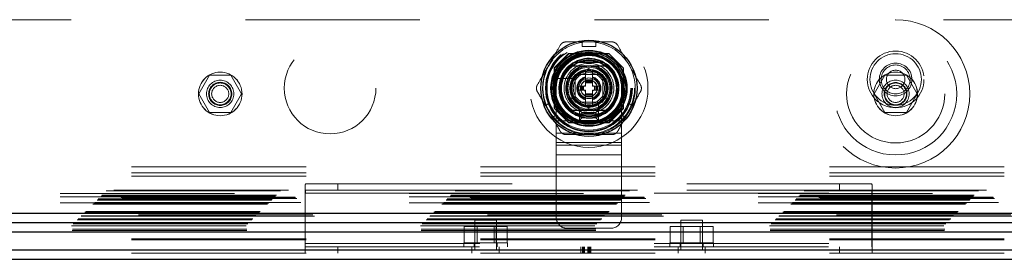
# Model space of a CAD drawing. Header units: inches. Extents: x 0.2 to 10.8, y 0.2 to 8.2.
# Tile 73 of 164: x 3.07 to 3.634, y 3.082 to 3.219. Entities that reach past the tile are written whole.
import ezdxf

# ---------------------------------------------------------------- set-up
doc = ezdxf.new("R2010")
doc.units = ezdxf.units.IN
doc.header["$MEASUREMENT"] = 0
doc.linetypes.add('HIDDEN', pattern=[0.07500000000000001, 0.05, -0.025])

msp = doc.modelspace()

# ---------------------------------------------------------------- linework, layer by layer
at = {"color": 7, "linetype": 'HIDDEN', "lineweight": 18}
for p, q in [((4.299082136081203, 3.218957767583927), (2.844332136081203, 3.218957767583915)), ((3.391985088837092, 3.206267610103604), (3.399859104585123, 3.206267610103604)), ((3.391985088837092, 3.206267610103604), (3.391985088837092, 3.203709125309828)), ((3.399859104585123, 3.206267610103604), (3.399859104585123, 3.203709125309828)), ((3.391985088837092, 3.203709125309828), (3.399859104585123, 3.203709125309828)), ((3.384282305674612, 3.199557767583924), (3.376057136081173, 3.191332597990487)), ((3.384372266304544, 3.199467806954), (3.376147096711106, 3.191242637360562)), ((3.40738196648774, 3.199557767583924), (3.384282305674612, 3.199557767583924)), ((3.407471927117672, 3.199467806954), (3.384372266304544, 3.199467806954)), ((3.404942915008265, 3.199377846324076), (3.386901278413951, 3.199377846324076)), ((3.415607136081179, 3.191332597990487), (3.40738196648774, 3.199557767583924)), ((3.376057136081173, 3.191332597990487), (3.376057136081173, 3.16823293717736)), ((3.376147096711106, 3.191242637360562), (3.376147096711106, 3.168142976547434)), ((3.376237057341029, 3.188713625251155), (3.376237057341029, 3.17067198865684)), ((3.386079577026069, 3.18537538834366), (3.395922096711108, 3.191057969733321)), ((3.3939535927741, 3.189921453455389), (3.393860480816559, 3.189867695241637)), ((3.3939535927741, 3.184515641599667), (3.3939535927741, 3.189921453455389)), ((3.395922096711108, 3.191057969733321), (3.405764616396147, 3.18537538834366)), ((3.397890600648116, 3.184515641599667), (3.397890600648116, 3.189921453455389)), ((3.41569709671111, 3.191242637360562), (3.415607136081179, 3.191332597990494)), ((3.415607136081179, 3.16823293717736), (3.415607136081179, 3.191332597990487)), ((3.415607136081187, 3.17067198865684), (3.415607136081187, 3.188713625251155)), ((3.41569709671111, 3.168142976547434), (3.41569709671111, 3.191242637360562)), ((3.17843335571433, 3.187132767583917), (3.172284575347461, 3.176482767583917)), ((3.19073091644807, 3.187132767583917), (3.17843335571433, 3.187132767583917)), ((3.19687969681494, 3.176482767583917), (3.19073091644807, 3.187132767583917)), ((3.387767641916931, 3.185204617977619), (3.37960338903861, 3.185204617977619)), ((3.386079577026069, 3.174010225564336), (3.386079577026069, 3.18537538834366)), ((3.403798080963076, 3.187568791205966), (3.388048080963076, 3.187568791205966)), ((3.388048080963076, 3.187568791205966), (3.388048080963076, 3.171818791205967)), ((3.388048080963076, 3.185432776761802), (3.388048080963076, 3.173952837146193)), ((3.401662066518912, 3.187566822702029), (3.390182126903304, 3.187566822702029)), ((3.397890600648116, 3.184515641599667), (3.3939535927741, 3.184515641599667)), ((3.3939535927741, 3.184121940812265), (3.3939535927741, 3.184515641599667)), ((3.397890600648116, 3.184121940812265), (3.3939535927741, 3.184121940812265)), ((3.3939535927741, 3.183948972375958), (3.3939535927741, 3.184121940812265)), ((3.3939535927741, 3.183310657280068), (3.3939535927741, 3.183948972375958)), ((3.397890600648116, 3.183948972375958), (3.3939535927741, 3.183948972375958)), ((3.3939535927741, 3.182893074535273), (3.3939535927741, 3.183310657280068)), ((3.397890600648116, 3.183310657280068), (3.3939535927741, 3.183310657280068)), ((3.3939535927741, 3.180873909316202), (3.3939535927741, 3.182893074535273)), ((3.397890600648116, 3.182893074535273), (3.3939535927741, 3.182893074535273)), ((3.397890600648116, 3.184121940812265), (3.397890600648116, 3.184515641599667)), ((3.397890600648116, 3.183948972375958), (3.397890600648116, 3.184121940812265)), ((3.397890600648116, 3.183310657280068), (3.397890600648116, 3.183948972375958)), ((3.397890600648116, 3.182893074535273), (3.397890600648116, 3.183310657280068)), ((3.397890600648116, 3.180873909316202), (3.397890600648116, 3.182893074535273)), ((3.403796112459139, 3.173952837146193), (3.403796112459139, 3.185432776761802)), ((3.403798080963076, 3.171818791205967), (3.403798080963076, 3.187568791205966)), ((3.405764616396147, 3.18537538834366), (3.405764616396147, 3.174010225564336)), ((3.565541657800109, 3.187132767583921), (3.559392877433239, 3.17648276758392)), ((3.577839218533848, 3.187132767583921), (3.565541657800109, 3.187132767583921)), ((3.583987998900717, 3.17648276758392), (3.577839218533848, 3.187132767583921)), ((3.377173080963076, 3.179693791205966), (3.377173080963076, 3.160943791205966)), ((3.391099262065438, 3.180873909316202), (3.390016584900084, 3.180873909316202)), ((3.390016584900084, 3.180873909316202), (3.390016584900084, 3.178511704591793)), ((3.391099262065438, 3.178511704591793), (3.390016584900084, 3.178511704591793)), ((3.391099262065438, 3.180873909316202), (3.391099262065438, 3.178511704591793)), ((3.391492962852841, 3.180873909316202), (3.391099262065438, 3.180873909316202)), ((3.391492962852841, 3.178511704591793), (3.391099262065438, 3.178511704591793)), ((3.391492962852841, 3.180873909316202), (3.391492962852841, 3.178511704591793)), ((3.391665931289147, 3.180873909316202), (3.391492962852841, 3.180873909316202)), ((3.391665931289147, 3.178511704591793), (3.391492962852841, 3.178511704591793)), ((3.392304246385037, 3.180873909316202), (3.391665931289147, 3.180873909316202)), ((3.391665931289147, 3.180873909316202), (3.391665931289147, 3.178511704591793)), ((3.392304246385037, 3.178511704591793), (3.391665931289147, 3.178511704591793)), ((3.392721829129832, 3.180873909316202), (3.392304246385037, 3.180873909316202)), ((3.392304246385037, 3.180873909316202), (3.392304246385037, 3.178511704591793)), ((3.392721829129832, 3.178511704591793), (3.392304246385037, 3.178511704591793)), ((3.392721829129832, 3.180873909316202), (3.392721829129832, 3.178511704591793)), ((3.3939535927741, 3.180873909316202), (3.392721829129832, 3.180873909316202)), ((3.3939535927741, 3.178511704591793), (3.392721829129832, 3.178511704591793)), ((3.3939535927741, 3.176492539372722), (3.3939535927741, 3.178511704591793)), ((3.399122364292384, 3.180873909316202), (3.397890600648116, 3.180873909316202)), ((3.397890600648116, 3.176492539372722), (3.397890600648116, 3.178511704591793)), ((3.399122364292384, 3.178511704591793), (3.397890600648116, 3.178511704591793)), ((3.399122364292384, 3.180873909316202), (3.399122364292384, 3.178511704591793)), ((3.399539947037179, 3.180873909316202), (3.399122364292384, 3.180873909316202)), ((3.399539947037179, 3.178511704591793), (3.399122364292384, 3.178511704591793)), ((3.399539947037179, 3.180873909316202), (3.399539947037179, 3.178511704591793)), ((3.400178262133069, 3.180873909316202), (3.399539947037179, 3.180873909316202)), ((3.400178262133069, 3.178511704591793), (3.399539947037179, 3.178511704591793)), ((3.400178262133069, 3.180873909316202), (3.400178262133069, 3.178511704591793)), ((3.400351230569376, 3.180873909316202), (3.400178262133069, 3.180873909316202)), ((3.400351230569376, 3.178511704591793), (3.400178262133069, 3.178511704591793)), ((3.400351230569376, 3.180873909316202), (3.400351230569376, 3.178511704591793)), ((3.400744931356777, 3.180873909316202), (3.400351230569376, 3.180873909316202)), ((3.400744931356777, 3.178511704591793), (3.400351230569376, 3.178511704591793)), ((3.400744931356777, 3.180873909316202), (3.400744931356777, 3.178511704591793)), ((3.401827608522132, 3.180873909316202), (3.400744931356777, 3.180873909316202)), ((3.401827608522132, 3.178511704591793), (3.400744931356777, 3.178511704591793)), ((3.401827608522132, 3.180873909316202), (3.401827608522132, 3.178511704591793)), ((3.414673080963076, 3.179693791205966), (3.414673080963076, 3.160943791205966)), ((3.172284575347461, 3.176482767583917), (3.178433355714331, 3.165832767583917)), ((3.19073091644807, 3.165832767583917), (3.19687969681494, 3.176482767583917)), ((3.395922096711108, 3.168327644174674), (3.386079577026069, 3.174010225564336)), ((3.388048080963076, 3.171818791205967), (3.403798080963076, 3.171818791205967)), ((3.390182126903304, 3.171818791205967), (3.401662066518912, 3.171818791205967)), ((3.397890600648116, 3.176492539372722), (3.3939535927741, 3.176492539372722)), ((3.3939535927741, 3.176074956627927), (3.3939535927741, 3.176492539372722)), ((3.397890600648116, 3.176074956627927), (3.3939535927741, 3.176074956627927)), ((3.3939535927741, 3.175436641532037), (3.3939535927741, 3.176074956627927)), ((3.397890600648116, 3.175436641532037), (3.3939535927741, 3.175436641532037)), ((3.3939535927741, 3.17526367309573), (3.3939535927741, 3.175436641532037)), ((3.397890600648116, 3.17526367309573), (3.3939535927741, 3.17526367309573)), ((3.3939535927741, 3.174869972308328), (3.3939535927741, 3.17526367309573)), ((3.397890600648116, 3.174869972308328), (3.3939535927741, 3.174869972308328)), ((3.3939535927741, 3.169464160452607), (3.3939535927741, 3.174869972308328)), ((3.405764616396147, 3.174010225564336), (3.395922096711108, 3.168327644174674)), ((3.397890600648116, 3.176074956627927), (3.397890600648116, 3.176492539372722)), ((3.397890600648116, 3.175436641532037), (3.397890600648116, 3.176074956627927)), ((3.397890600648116, 3.17526367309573), (3.397890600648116, 3.175436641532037)), ((3.397890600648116, 3.174869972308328), (3.397890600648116, 3.17526367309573)), ((3.397890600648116, 3.169464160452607), (3.397890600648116, 3.174869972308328)), ((3.40143390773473, 3.1633740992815), (3.40143390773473, 3.171538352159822)), ((3.559392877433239, 3.17648276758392), (3.565541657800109, 3.16583276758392)), ((3.577839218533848, 3.16583276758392), (3.583987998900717, 3.17648276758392)), ((3.178433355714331, 3.165832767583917), (3.19073091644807, 3.165832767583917)), ((3.37093913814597, 3.169814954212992), (3.373154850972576, 3.17109419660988)), ((3.374876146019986, 3.162995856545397), (3.37093913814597, 3.169814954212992)), ((3.377091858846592, 3.164275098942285), (3.373154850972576, 3.17109419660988)), ((3.376057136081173, 3.16823293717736), (3.384282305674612, 3.160007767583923)), ((3.390423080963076, 3.161318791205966), (3.390423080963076, 3.167318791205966)), ((3.391923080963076, 3.165818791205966), (3.390423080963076, 3.167318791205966)), ((3.390423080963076, 3.167318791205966), (3.401423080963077, 3.167318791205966)), ((3.391923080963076, 3.162818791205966), (3.391923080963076, 3.165818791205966)), ((3.391923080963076, 3.165818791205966), (3.399923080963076, 3.165818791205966)), ((3.393860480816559, 3.169517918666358), (3.3939535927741, 3.169464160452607)), ((3.397890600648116, 3.169464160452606), (3.397983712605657, 3.169517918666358)), ((3.399923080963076, 3.165818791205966), (3.401423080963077, 3.167318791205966)), ((3.399923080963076, 3.165818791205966), (3.399923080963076, 3.162818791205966)), ((3.401423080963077, 3.167318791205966), (3.401423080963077, 3.161318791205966)), ((3.40738196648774, 3.160007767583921), (3.415607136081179, 3.16823293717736)), ((3.407471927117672, 3.159917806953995), (3.41569709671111, 3.168142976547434)), ((3.418689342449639, 3.17109419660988), (3.414752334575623, 3.164275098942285)), ((3.41696804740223, 3.162995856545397), (3.420905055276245, 3.169814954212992)), ((3.418689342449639, 3.17109419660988), (3.420905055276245, 3.169814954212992)), ((3.565541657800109, 3.16583276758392), (3.577839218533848, 3.16583276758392)), ((3.374876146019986, 3.162995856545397), (3.377091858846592, 3.164275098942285)), ((3.377173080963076, 3.160943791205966), (3.414673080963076, 3.160943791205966)), ((3.377173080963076, 3.160943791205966), (3.377173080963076, 3.147037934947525)), ((3.377173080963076, 3.160943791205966), (3.414673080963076, 3.160943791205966)), ((3.391923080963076, 3.162818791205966), (3.390423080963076, 3.161318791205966)), ((3.401423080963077, 3.161318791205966), (3.390423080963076, 3.161318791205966)), ((3.399923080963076, 3.162818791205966), (3.391923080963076, 3.162818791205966)), ((3.399923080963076, 3.162818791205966), (3.401423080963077, 3.161318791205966)), ((3.414673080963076, 3.160943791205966), (3.414673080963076, 3.147037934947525)), ((3.414752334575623, 3.164275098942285), (3.41696804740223, 3.162995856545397)), ((3.384282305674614, 3.160007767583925), (3.384372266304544, 3.159917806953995)), ((3.384282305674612, 3.160007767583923), (3.40738196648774, 3.160007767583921)), ((3.384372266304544, 3.159917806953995), (3.407471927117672, 3.159917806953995)), ((3.386901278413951, 3.160007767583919), (3.404942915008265, 3.160007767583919)), ((3.377173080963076, 3.153990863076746), (3.414673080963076, 3.153990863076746)), ((3.377173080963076, 3.148557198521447), (3.414673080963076, 3.148557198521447)), ((3.377173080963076, 3.147037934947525), (3.414673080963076, 3.147037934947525)), ((3.377173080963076, 3.147037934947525), (3.377173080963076, 3.141604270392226)), ((3.414673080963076, 3.147037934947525), (3.414673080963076, 3.141604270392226)), ((3.377173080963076, 3.141604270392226), (3.414673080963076, 3.141604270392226)), ((3.377173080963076, 3.141604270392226), (3.377173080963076, 3.134651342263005)), ((3.414673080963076, 3.141604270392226), (3.414673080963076, 3.134651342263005)), ((2.733848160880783, 3.134745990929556), (4.40955712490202, 3.134745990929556)), ((3.377173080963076, 3.134651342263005), (3.414673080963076, 3.134651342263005)), ((3.377173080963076, 3.134651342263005), (3.377173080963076, 3.105693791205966)), ((3.377173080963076, 3.134651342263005), (3.414673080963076, 3.134651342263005)), ((3.414673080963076, 3.134651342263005), (3.414673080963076, 3.105693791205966)), ((2.733848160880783, 3.131145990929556), (4.40955712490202, 3.131145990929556)), ((2.733848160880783, 3.129345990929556), (4.40955712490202, 3.129345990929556)), ((2.733848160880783, 3.129345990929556), (4.40955712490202, 3.129345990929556)), ((2.719234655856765, 3.120835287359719), (4.424146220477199, 3.120835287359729)), ((4.423719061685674, 3.121275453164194), (2.719665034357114, 3.121275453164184)), ((3.233252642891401, 3.086346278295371), (3.233252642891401, 3.123123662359)), ((3.233684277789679, 3.124895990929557), (3.252002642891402, 3.124895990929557)), ((3.252002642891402, 3.121295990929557), (3.233684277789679, 3.121295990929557)), ((3.252002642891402, 3.124895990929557), (3.252002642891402, 3.121295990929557)), ((3.252002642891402, 3.124895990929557), (3.539502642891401, 3.124895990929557)), ((3.252002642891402, 3.121295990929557), (3.539502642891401, 3.121295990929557)), ((3.539502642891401, 3.121295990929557), (3.539502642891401, 3.124895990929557)), ((3.539502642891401, 3.124895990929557), (3.557821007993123, 3.124895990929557)), ((3.557821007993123, 3.121295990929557), (3.539502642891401, 3.121295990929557)), ((3.558252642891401, 3.123123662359), (3.558252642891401, 3.086346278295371)), ((2.714043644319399, 3.115644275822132), (4.429337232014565, 3.115644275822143)), ((2.714043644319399, 3.115644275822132), (4.429337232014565, 3.115644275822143)), ((2.714188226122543, 3.115788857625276), (4.429192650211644, 3.115788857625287)), ((2.714745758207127, 3.116346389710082), (4.428635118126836, 3.116346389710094)), ((4.428462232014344, 3.116519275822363), (2.714918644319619, 3.116519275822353)), ((4.427650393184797, 3.117341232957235), (2.71571594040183, 3.117341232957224)), ((2.716316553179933, 3.117917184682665), (4.427064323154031, 3.117917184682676)), ((2.716780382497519, 3.118381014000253), (4.426600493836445, 3.118381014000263)), ((4.392832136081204, 3.119357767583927), (2.750582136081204, 3.119357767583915)), ((4.392832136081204, 3.119357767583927), (2.750582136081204, 3.119357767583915)), ((4.392832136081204, 3.117557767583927), (2.750582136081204, 3.117557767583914)), ((3.233252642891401, 3.119495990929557), (3.558252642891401, 3.119495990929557)), ((3.233382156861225, 3.119495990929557), (3.233382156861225, 3.090695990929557)), ((3.233382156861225, 3.119495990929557), (3.558123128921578, 3.119495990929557)), ((3.558123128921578, 3.090695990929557), (3.558123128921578, 3.119495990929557)), ((2.711668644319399, 3.113269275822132), (4.431712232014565, 3.113269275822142)), ((2.712168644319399, 3.113769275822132), (4.431212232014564, 3.113769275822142)), ((2.712268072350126, 3.113864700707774), (4.431106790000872, 3.113864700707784)), ((2.7124186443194, 3.114019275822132), (4.430962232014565, 3.114019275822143)), ((2.7124186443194, 3.114019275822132), (4.430962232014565, 3.114019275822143)), ((4.430726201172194, 3.114277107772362), (2.712648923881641, 3.114277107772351)), ((2.712668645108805, 3.114269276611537), (4.43071223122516, 3.114269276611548)), ((4.392832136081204, 3.113957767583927), (2.750582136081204, 3.113957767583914)), ((2.702648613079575, 3.104249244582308), (4.44073226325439, 3.104249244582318)), ((2.703136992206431, 3.104737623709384), (4.440243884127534, 3.104737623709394)), ((2.70322680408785, 3.104827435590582), (4.440154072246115, 3.104827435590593)), ((2.703365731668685, 3.104963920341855), (4.440006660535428, 3.104963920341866)), ((4.438598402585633, 3.106389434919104), (2.704784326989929, 3.106389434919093)), ((2.704833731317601, 3.106403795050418), (4.438547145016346, 3.106403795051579)), ((2.704927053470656, 3.106527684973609), (4.438453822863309, 3.106527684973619)), ((4.437742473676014, 3.10722880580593), (2.705638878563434, 3.107228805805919)), ((2.706318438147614, 3.107919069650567), (4.43706243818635, 3.107919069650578)), ((2.706600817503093, 3.108176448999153), (4.436780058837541, 3.108176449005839)), ((2.707099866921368, 3.1087004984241), (4.436281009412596, 3.108700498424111)), ((2.707538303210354, 3.109138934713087), (4.43584257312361, 3.109138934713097)), ((3.342952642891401, 3.104045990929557), (3.330452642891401, 3.104045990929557)), ((3.330452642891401, 3.104045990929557), (3.330452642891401, 3.086858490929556)), ((3.342952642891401, 3.086858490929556), (3.342952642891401, 3.104045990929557)), ((3.461052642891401, 3.104045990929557), (3.448552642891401, 3.104045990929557)), ((3.448552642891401, 3.104045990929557), (3.448552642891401, 3.086858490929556)), ((3.461052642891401, 3.086858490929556), (3.461052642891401, 3.104045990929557)), ((2.69938301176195, 3.100953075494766), (4.443997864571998, 3.100953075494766)), ((2.699799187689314, 3.098278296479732), (4.443581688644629, 3.098278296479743)), ((2.699863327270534, 3.09895821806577), (4.443517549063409, 3.098958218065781)), ((2.700398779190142, 3.101999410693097), (4.442982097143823, 3.101999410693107)), ((2.700989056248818, 3.102593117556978), (4.44238953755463, 3.102593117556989)), ((3.324405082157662, 3.091145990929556), (3.324405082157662, 3.100395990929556)), ((3.330553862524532, 3.100395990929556), (3.324405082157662, 3.100395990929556)), ((3.330553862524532, 3.091145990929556), (3.330553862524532, 3.100395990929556)), ((3.34285142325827, 3.100395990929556), (3.330553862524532, 3.100395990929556)), ((3.331805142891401, 3.100395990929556), (3.331805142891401, 3.091145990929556)), ((3.341600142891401, 3.091145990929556), (3.341600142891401, 3.100395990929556)), ((3.34285142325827, 3.091145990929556), (3.34285142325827, 3.100395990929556)), ((3.349000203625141, 3.100395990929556), (3.34285142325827, 3.100395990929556)), ((3.349000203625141, 3.091145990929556), (3.349000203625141, 3.100395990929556)), ((3.383423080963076, 3.099443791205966), (3.408423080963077, 3.099443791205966)), ((3.442505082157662, 3.091145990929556), (3.442505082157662, 3.100395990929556)), ((3.448653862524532, 3.100395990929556), (3.442505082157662, 3.100395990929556)), ((3.448653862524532, 3.091145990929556), (3.448653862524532, 3.100395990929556)), ((3.46095142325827, 3.100395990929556), (3.448653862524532, 3.100395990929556)), ((3.449905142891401, 3.100395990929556), (3.449905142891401, 3.091145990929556)), ((3.459700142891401, 3.091145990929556), (3.459700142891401, 3.100395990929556)), ((3.46095142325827, 3.091145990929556), (3.46095142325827, 3.100395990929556)), ((3.46710020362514, 3.100395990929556), (3.46095142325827, 3.100395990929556)), ((3.46710020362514, 3.091145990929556), (3.46710020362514, 3.100395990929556)), ((2.733848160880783, 3.093476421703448), (4.40955712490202, 3.093476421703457)), ((2.733848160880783, 3.092916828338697), (4.40955712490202, 3.092916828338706)), ((2.733848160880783, 3.087095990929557), (4.40955712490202, 3.087095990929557)), ((3.233252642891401, 3.090695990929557), (3.558252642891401, 3.090695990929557)), ((3.233252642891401, 3.088895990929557), (3.558252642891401, 3.088895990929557)), ((3.233382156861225, 3.090695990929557), (3.558123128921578, 3.090695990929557)), ((3.252002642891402, 3.085295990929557), (3.252002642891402, 3.088895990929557)), ((3.324202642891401, 3.091145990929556), (3.349202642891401, 3.091145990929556)), ((3.324202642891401, 3.091145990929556), (3.324202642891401, 3.088895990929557)), ((3.328890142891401, 3.085295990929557), (3.328890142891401, 3.088895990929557)), ((3.344515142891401, 3.086858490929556), (3.328890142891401, 3.086858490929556)), ((3.330077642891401, 3.091145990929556), (3.330077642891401, 3.088895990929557)), ((3.343327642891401, 3.088895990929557), (3.343327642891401, 3.091145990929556)), ((3.344515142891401, 3.085295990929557), (3.344515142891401, 3.088895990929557)), ((3.349202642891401, 3.088895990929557), (3.349202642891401, 3.091145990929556)), ((3.391255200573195, 3.085295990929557), (3.391255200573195, 3.088895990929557)), ((3.392191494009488, 3.085295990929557), (3.392191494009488, 3.088895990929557)), ((3.392849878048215, 3.085295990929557), (3.392849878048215, 3.088895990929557)), ((3.393349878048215, 3.085295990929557), (3.393349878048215, 3.088895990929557)), ((3.395347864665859, 3.085295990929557), (3.395347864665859, 3.088895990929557)), ((3.395762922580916, 3.085295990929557), (3.395762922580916, 3.088895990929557)), ((3.396081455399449, 3.085295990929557), (3.396081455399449, 3.088895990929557)), ((3.396669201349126, 3.085295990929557), (3.396669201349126, 3.088895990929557)), ((3.396988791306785, 3.085295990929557), (3.396988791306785, 3.088895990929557)), ((3.442302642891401, 3.091145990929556), (3.467302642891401, 3.091145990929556)), ((3.442302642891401, 3.091145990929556), (3.442302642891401, 3.088895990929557)), ((3.446990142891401, 3.085295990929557), (3.446990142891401, 3.088895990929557)), ((3.462615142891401, 3.086858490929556), (3.446990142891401, 3.086858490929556)), ((3.448177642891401, 3.091145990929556), (3.448177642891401, 3.088895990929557)), ((3.461427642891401, 3.088895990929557), (3.461427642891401, 3.091145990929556)), ((3.462615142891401, 3.085295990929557), (3.462615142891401, 3.088895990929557)), ((3.467302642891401, 3.088895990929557), (3.467302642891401, 3.091145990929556)), ((3.539502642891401, 3.088895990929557), (3.539502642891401, 3.085295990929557)), ((2.733848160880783, 3.085295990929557), (4.40955712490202, 3.085295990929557)), ((3.233252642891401, 3.086346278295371), (3.233252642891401, 3.085295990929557)), ((3.558252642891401, 3.086346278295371), (3.558252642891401, 3.085295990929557))]:
    msp.add_line(p, q, dxfattribs=at)
at = {"color": 7, "linetype": 'Continuous', "lineweight": 25}
for p, q in [((3.404134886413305, 3.194456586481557), (3.38770930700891, 3.194456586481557)), ((3.404134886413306, 3.164929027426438), (3.38770930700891, 3.164929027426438)), ((2.706600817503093, 3.108176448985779), (4.436780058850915, 3.108176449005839)), ((2.704833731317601, 3.102858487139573), (4.438547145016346, 3.102858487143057)), ((2.69938301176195, 3.097407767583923), (4.443997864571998, 3.097407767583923)), ((2.733848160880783, 3.087095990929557), (4.40955712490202, 3.087095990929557)), ((2.733848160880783, 3.081695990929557), (4.40955712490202, 3.081695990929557))]:
    msp.add_line(p, q, dxfattribs=at)
at = {"color": 7, "linetype": 'HIDDEN', "lineweight": 18, "flags": 128}
for points in [[(3.395922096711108, 3.206267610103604), (3.392453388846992, 3.206040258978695), (3.391985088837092, 3.205974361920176)], [(3.399859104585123, 3.205974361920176), (3.399390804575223, 3.206040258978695), (3.395922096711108, 3.206267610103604)], [(3.371193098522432, 3.169961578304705), (3.37137018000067, 3.16952307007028), (3.372907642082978, 3.166405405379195)], [(3.372907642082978, 3.166405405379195), (3.374838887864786, 3.163515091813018), (3.375130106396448, 3.163142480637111)], [(3.416714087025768, 3.163142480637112), (3.41700530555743, 3.163515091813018), (3.418936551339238, 3.166405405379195)], [(3.418936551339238, 3.166405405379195), (3.420474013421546, 3.16952307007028), (3.420651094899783, 3.169961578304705)]]:
    msp.add_lwpolyline(points, dxfattribs=at)
at = {"color": 7, "linetype": 'HIDDEN', "lineweight": 18}
for centre, radius in [((3.57169043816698, 3.17648276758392), 0.04249999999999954), ((3.395922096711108, 3.179692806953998), 0.0338500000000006), ((3.571690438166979, 3.17648276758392), 0.03500000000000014), ((3.247582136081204, 3.179807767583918), 0.02624999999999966), ((3.395832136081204, 3.179807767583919), 0.02625000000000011), ((3.395922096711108, 3.179692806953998), 0.02491971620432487), ((3.395922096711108, 3.179692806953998), 0.02490157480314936), ((3.395922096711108, 3.179692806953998), 0.02453610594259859), ((3.395922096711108, 3.179692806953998), 0.02401574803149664), ((3.395922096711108, 3.179692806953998), 0.02175196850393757), ((3.395922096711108, 3.179692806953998), 0.02165354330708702), ((3.395922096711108, 3.179692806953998), 0.02027559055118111), ((3.395922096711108, 3.179692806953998), 0.02005511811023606), ((3.571690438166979, 3.17648276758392), 0.02812500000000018), ((3.571702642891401, 3.184745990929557), 0.01625000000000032), ((3.395922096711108, 3.179692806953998), 0.01919291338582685), ((3.395922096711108, 3.179692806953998), 0.01624015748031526), ((3.395922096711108, 3.179692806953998), 0.01584645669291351), ((3.395922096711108, 3.179692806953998), 0.01584645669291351), ((3.395922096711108, 3.179692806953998), 0.01574803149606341), ((3.571702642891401, 3.184745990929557), 0.01475000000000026), ((3.571702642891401, 3.184745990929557), 0.01475000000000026), ((3.571702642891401, 3.184745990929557), 0.009375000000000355), ((3.1845821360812, 3.176482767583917), 0.01249999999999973), ((3.184594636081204, 3.176457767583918), 0.01250000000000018), ((3.395922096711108, 3.179692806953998), 0.01427165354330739), ((3.395922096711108, 3.179692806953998), 0.01259842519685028), ((3.395922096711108, 3.179692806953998), 0.01200787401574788), ((3.395922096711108, 3.179692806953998), 0.01033464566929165), ((3.395922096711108, 3.179692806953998), 0.009842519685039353), ((3.395922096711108, 3.179692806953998), 0.009744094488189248), ((3.395922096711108, 3.179692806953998), 0.008956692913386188), ((3.57169043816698, 3.17648276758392), 0.01249999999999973), ((3.571707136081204, 3.176457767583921), 0.01250000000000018), ((3.571702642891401, 3.184745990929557), 0.008300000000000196), ((3.571702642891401, 3.184745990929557), 0.005300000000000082), ((3.184582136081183, 3.17648276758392), 0.0078125), ((3.1845821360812, 3.176482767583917), 0.006625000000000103), ((3.395922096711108, 3.179692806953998), 0.005905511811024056), ((3.395922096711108, 3.179692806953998), 0.004839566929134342), ((3.395922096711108, 3.179692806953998), 0.004697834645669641), ((3.571690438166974, 3.17648276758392), 0.0078125), ((3.571690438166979, 3.17648276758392), 0.006500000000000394), ((3.184582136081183, 3.17648276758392), 0.006250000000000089), ((3.1845821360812, 3.176482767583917), 0.00489750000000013), ((3.571690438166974, 3.17648276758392), 0.006250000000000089), ((3.571690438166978, 3.17648276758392), 0.004897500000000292)]:
    msp.add_circle(centre, radius, dxfattribs=at)
at = {"color": 7, "linetype": 'Continuous', "lineweight": 25}
for radius in [0.02755905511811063, 0.02176885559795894, 0.02149046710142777, 0.02066929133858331, 0.01968503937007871, 0.01926321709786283, 0.01082677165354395]:
    msp.add_circle((3.395922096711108, 3.179692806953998), radius, dxfattribs=at)
at = {"color": 7, "linetype": 'HIDDEN', "lineweight": 18}
for centre, radius, start, end in [((3.395922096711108, 3.179692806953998), 0.02657480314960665, 98.51962425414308, 150.0000000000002), ((3.395922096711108, 3.179692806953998), 0.02657480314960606, 29.99999999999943, 81.48037574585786), ((3.395923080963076, 3.179693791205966), 0.01875000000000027, 0, 180), ((3.395922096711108, 3.179692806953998), 0.01722440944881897, 288.6629248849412, 161.3370751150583), ((3.395922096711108, 3.179692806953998), 0.02657480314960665, 150.0000000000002, 201.4803757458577), ((3.395922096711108, 3.179692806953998), 0.01328740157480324, 101.9005369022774, 180), ((3.395922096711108, 3.179692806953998), 0.01309055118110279, 99.03692761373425, 180), ((3.395922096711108, 3.179692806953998), 0.01038164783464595, 100.930248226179, 101.4540927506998), ((3.395922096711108, 3.179692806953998), 0.01309055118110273, 277.3528466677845, 85.55229900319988), ((3.395922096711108, 3.179692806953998), 0.01038164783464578, 78.5459072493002, 79.06975177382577), ((3.395922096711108, 3.179692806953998), 0.01328740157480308, 280.9822499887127, 77.55915276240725), ((3.395922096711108, 3.179692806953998), 0.02657480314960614, 338.5196242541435, 29.99999999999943), ((3.395922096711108, 3.179692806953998), 0.01722440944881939, 161.3370751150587, 288.6629248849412), ((3.395922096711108, 3.179692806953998), 0.01038164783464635, 138.5459072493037, 161.4540927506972), ((3.395922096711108, 3.179692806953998), 0.00688976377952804, 106.6015495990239, 253.3984504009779), ((3.395922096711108, 3.179692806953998), 0.006496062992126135, 107.6397013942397, 252.3602986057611), ((3.395922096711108, 3.179692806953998), 0.006889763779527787, 286.6015495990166, 73.39845040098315), ((3.395922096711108, 3.179692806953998), 0.006496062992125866, 287.639701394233, 72.36029860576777), ((3.395922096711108, 3.179692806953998), 0.01038164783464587, 18.54590724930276, 41.45409275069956), ((3.395922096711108, 3.179692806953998), 0.01328740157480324, 180, 259.2593123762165), ((3.395922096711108, 3.179692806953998), 0.01309055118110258, 180, 264.2412475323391), ((3.395922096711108, 3.179692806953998), 0.002748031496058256, 135.7524990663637, 154.5451680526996), ((3.395922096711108, 3.179692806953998), 0.002748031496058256, 205.4548319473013, 224.2475009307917), ((3.395922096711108, 3.179692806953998), 0.002748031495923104, 25.45483194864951, 44.24750093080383), ((3.395922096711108, 3.179692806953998), 0.002748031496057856, 315.752499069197, 334.5451680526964), ((3.395922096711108, 3.179692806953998), 0.01038164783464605, 198.5459072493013, 221.4540927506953), ((3.395922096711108, 3.179692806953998), 0.01038164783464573, 318.5459072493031, 341.4540927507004), ((3.395922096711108, 3.179692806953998), 0.01038164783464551, 258.5459072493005, 259.0697517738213), ((3.395922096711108, 3.179692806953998), 0.01038164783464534, 280.9302482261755, 281.4540927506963), ((3.395922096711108, 3.179692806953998), 0.02657480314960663, 218.5196242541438, 270.0000000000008), ((3.395922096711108, 3.179692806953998), 0.02657480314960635, 270.0000000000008, 321.4803757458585), ((3.383423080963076, 3.105693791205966), 0.006250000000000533, 180, 270.0000000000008), ((3.408423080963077, 3.105693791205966), 0.006250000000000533, 270.0000000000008, 0)]:
    msp.add_arc(centre, radius, start, end, dxfattribs=at)
at = {"color": 7, "linetype": 'Continuous', "lineweight": 25}
for radius, start, end in [(0.01689435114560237, 60.91370409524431, 119.086295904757), (0.01673228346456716, 130.119166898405, 229.8808331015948), (0.01673228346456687, 310.1191668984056, 49.88083310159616), (0.01689435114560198, 240.9137040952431, 299.0862959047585)]:
    msp.add_arc((3.395922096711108, 3.179692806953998), radius, start, end, dxfattribs=at)
at = {"color": 7, "linetype": 'HIDDEN', "lineweight": 18}
for points, knots in [([(3.379442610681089, 3.204299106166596), (3.379615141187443, 3.204597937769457), (3.379823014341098, 3.204868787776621), (3.380308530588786, 3.205355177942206), (3.380585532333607, 3.205567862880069), (3.381178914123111, 3.20591078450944), (3.381503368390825, 3.206045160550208), (3.382164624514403, 3.206222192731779), (3.382507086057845, 3.206267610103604), (3.382852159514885, 3.206267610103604)], [0, 0, 0, 0, 0.25, 0.25, 0.5, 0.5, 0.75, 0.75, 1, 1, 1, 1]), ([(3.408992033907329, 3.206267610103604), (3.409337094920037, 3.206267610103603), (3.409675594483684, 3.206223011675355), (3.410339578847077, 3.2060457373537), (3.410662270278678, 3.205912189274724), (3.411255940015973, 3.205569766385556), (3.411534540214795, 3.205355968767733), (3.412018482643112, 3.204871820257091), (3.412229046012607, 3.204597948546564), (3.412401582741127, 3.204299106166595)], [0, 0, 0, 0, 0.25, 0.25, 0.5, 0.5, 0.75, 0.75, 1, 1, 1, 1]), ([(3.37960338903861, 3.185204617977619), (3.379336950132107, 3.185204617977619), (3.379076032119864, 3.185204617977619), (3.378580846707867, 3.18520461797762), (3.378353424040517, 3.185204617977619), (3.377773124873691, 3.18520461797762), (3.377537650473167, 3.185204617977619), (3.377537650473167, 3.185204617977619)], [0, 0, 0, 0, 0.2499999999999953, 0.2499999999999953, 0.4999999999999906, 0.4999999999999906, 1, 1, 1, 1]), ([(3.366372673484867, 3.17772430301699), (3.366200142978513, 3.17802313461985), (3.366069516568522, 3.178338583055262), (3.365891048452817, 3.179002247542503), (3.365845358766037, 3.179348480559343), (3.365845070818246, 3.180033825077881), (3.365890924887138, 3.180381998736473), (3.366068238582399, 3.181043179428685), (3.366200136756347, 3.181362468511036), (3.366372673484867, 3.181661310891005)], [0, 0, 0, 0, 0.25, 0.25, 0.5, 0.5, 0.75, 0.75, 1, 1, 1, 1]), ([(3.425471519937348, 3.181661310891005), (3.425644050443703, 3.181362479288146), (3.425774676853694, 3.181047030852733), (3.425953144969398, 3.180383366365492), (3.425998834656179, 3.180037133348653), (3.42599912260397, 3.179351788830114), (3.425953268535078, 3.179003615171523), (3.425775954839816, 3.178342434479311), (3.425644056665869, 3.178023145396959), (3.425471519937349, 3.17772430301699)], [0, 0, 0, 0, 0.25, 0.25, 0.5, 0.5, 0.75, 0.75, 1, 1, 1, 1]), ([(3.40143390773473, 3.161308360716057), (3.40143390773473, 3.161308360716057), (3.40143390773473, 3.161364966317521), (3.40143390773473, 3.161579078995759), (3.40143390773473, 3.161737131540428), (3.40143390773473, 3.162121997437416), (3.40143390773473, 3.162351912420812), (3.40143390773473, 3.162843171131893), (3.40143390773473, 3.163107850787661), (3.40143390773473, 3.1633740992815)], [0, 0, 0, 0, 0.25, 0.25, 0.5, 0.5, 0.75, 0.75, 1, 1, 1, 1]), ([(3.382852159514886, 3.153118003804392), (3.382507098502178, 3.153118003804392), (3.382168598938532, 3.15316260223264), (3.38150461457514, 3.153339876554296), (3.381181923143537, 3.153473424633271), (3.380588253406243, 3.153815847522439), (3.380309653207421, 3.154029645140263), (3.379825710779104, 3.154513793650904), (3.37961514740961, 3.154787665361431), (3.379442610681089, 3.155086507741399)], [0, 0, 0, 0, 0.25, 0.25, 0.5, 0.5, 0.75, 0.75, 1, 1, 1, 1]), ([(3.412401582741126, 3.155086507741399), (3.412229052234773, 3.154787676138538), (3.412021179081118, 3.154516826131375), (3.411535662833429, 3.154030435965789), (3.411258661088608, 3.153817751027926), (3.410665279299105, 3.153474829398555), (3.41034082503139, 3.153340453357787), (3.409679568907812, 3.153163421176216), (3.409337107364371, 3.153118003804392), (3.408992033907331, 3.153118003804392)], [0, 0, 0, 0, 0.25, 0.25, 0.5, 0.5, 0.75, 0.75, 1, 1, 1, 1]), ([(3.233252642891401, 3.123123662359), (3.233252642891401, 3.123405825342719), (3.233257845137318, 3.123656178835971), (3.233285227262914, 3.124095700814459), (3.233307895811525, 3.124286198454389), (3.233374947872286, 3.12458875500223), (3.233419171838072, 3.124702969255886), (3.233533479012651, 3.124857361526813), (3.233603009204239, 3.124895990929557), (3.233684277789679, 3.124895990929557)], [0, 0, 0, 0, 0.25, 0.25, 0.5, 0.5, 0.75, 0.75, 1, 1, 1, 1]), ([(3.233684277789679, 3.121295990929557), (3.233633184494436, 3.121295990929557), (3.233587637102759, 3.121250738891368), (3.233509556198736, 3.121073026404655), (3.233477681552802, 3.120940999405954), (3.233403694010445, 3.120444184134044), (3.233382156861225, 3.119975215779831), (3.233382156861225, 3.119495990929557)], [0, 0, 0, 0, 0.2500000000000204, 0.2500000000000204, 0.5000000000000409, 0.5000000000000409, 1, 1, 1, 1]), ([(3.557821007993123, 3.124895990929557), (3.557902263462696, 3.124895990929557), (3.557970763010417, 3.12485792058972), (3.55808450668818, 3.124705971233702), (3.558129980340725, 3.124589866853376), (3.558197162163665, 3.124287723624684), (3.558219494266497, 3.124102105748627), (3.558247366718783, 3.123659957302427), (3.558252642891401, 3.123405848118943), (3.558252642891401, 3.123123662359)], [0, 0, 0, 0, 0.25, 0.25, 0.5, 0.5, 0.75, 0.75, 1, 1, 1, 1]), ([(3.558123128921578, 3.119495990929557), (3.558123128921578, 3.119735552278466), (3.558117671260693, 3.119970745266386), (3.558094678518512, 3.1204086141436), (3.55807701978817, 3.120608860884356), (3.558027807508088, 3.12093995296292), (3.557995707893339, 3.121072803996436), (3.557918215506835, 3.121249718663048), (3.557872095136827, 3.121295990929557), (3.557821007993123, 3.121295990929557)], [0, 0, 0, 0, 0.25, 0.25, 0.5, 0.5, 0.75, 0.75, 1, 1, 1, 1]), ([(4.427772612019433, 3.1172226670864), (4.426673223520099, 3.117220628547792), (4.421500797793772, 3.117211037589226), (4.411612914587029, 3.117202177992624), (4.397510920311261, 3.117194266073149), (4.381804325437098, 3.117192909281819), (4.365032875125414, 3.117194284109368), (4.342559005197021, 3.117197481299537), (4.31493552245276, 3.117197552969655), (4.273560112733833, 3.117195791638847), (4.223701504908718, 3.117196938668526), (4.115000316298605, 3.11719617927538), (3.901424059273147, 3.117196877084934), (3.518849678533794, 3.117196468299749), (3.179560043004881, 3.117196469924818), (2.938345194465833, 3.117196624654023), (2.879725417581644, 3.117196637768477), (2.841479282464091, 3.117197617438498), (2.823435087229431, 3.117196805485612), (2.805271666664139, 3.117194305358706), (2.787489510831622, 3.117192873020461), (2.770831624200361, 3.117195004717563), (2.755832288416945, 3.117203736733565), (2.742725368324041, 3.117218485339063), (2.731448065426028, 3.117238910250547), (2.722633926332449, 3.117260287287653), (2.717557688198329, 3.117278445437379), (2.715658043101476, 3.117285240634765)], [0, 0, 0, 0, 0.001926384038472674, 0.009063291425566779, 0.01732574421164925, 0.02663617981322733, 0.03658467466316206, 0.04671299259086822, 0.06601531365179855, 0.08498705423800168, 0.119211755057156, 0.1533784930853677, 0.2754552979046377, 0.4934440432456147, 0.8237324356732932, 0.8699649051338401, 0.9161051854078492, 0.9264470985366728, 0.9369804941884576, 0.9477225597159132, 0.9582733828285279, 0.9681387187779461, 0.976910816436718, 0.9845555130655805, 0.9911049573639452, 0.9966712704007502, 1, 1, 1, 1]), ([(3.233382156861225, 3.090695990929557), (3.233382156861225, 3.090270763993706), (3.233376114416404, 3.089854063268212), (3.233354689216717, 3.089037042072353), (3.233339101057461, 3.088634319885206), (3.233306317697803, 3.087886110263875), (3.23328889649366, 3.087532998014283), (3.233261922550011, 3.086886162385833), (3.233252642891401, 3.086598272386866), (3.233252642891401, 3.086346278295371)], [0, 0, 0, 0, 0.25, 0.25, 0.5, 0.5, 0.75, 0.75, 1, 1, 1, 1]), ([(3.558252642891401, 3.086346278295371), (3.558252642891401, 3.086598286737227), (3.558243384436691, 3.086885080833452), (3.558216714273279, 3.087525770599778), (3.558199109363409, 3.087883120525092), (3.558166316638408, 3.088631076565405), (3.558150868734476, 3.089028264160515), (3.558129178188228, 3.089852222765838), (3.558123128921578, 3.090270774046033), (3.558123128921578, 3.090695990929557)], [0, 0, 0, 0, 0.25, 0.25, 0.5, 0.5, 0.75, 0.75, 1, 1, 1, 1])]:
    msp.add_open_spline(points, degree=3, knots=knots, dxfattribs=at)
for points in [[(3.382852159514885, 3.206267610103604), (3.385887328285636, 3.206267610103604), (3.388930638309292, 3.206267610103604), (3.391985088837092, 3.206267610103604)], [(3.399859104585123, 3.206267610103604), (3.402913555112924, 3.206267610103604), (3.405956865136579, 3.206267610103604), (3.408992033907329, 3.206267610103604)], [(3.372907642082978, 3.192980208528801), (3.375094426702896, 3.196767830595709), (3.377271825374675, 3.200539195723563), (3.379442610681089, 3.204299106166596)], [(3.412401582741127, 3.204299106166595), (3.414572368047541, 3.200539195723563), (3.41674976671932, 3.196767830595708), (3.418936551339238, 3.1929802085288)], [(3.366372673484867, 3.181661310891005), (3.368543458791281, 3.185421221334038), (3.37072085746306, 3.189192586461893), (3.372907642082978, 3.192980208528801)], [(3.418936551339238, 3.1929802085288), (3.421123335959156, 3.189192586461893), (3.423300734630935, 3.185421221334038), (3.425471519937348, 3.181661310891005)], [(3.37093913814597, 3.169814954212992), (3.36941191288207, 3.172460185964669), (3.367890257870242, 3.175095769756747), (3.366372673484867, 3.17772430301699)], [(3.420905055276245, 3.169814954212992), (3.422432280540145, 3.172460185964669), (3.423953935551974, 3.175095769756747), (3.425471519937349, 3.17772430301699)], [(3.379442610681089, 3.155086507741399), (3.377925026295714, 3.157715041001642), (3.376403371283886, 3.16035062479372), (3.374876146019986, 3.162995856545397)], [(3.412401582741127, 3.155086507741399), (3.413919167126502, 3.157715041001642), (3.41544082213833, 3.16035062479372), (3.41696804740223, 3.162995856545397)], [(3.395922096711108, 3.153118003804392), (3.391548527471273, 3.153118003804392), (3.387193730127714, 3.153118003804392), (3.382852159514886, 3.153118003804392)], [(3.408992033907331, 3.153118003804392), (3.404650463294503, 3.153118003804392), (3.400295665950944, 3.153118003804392), (3.395922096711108, 3.153118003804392)]]:
    msp.add_open_spline(points, degree=3, dxfattribs=at)
at = {"color": 7, "linetype": 'Continuous', "lineweight": 25}
for points, knots in [([(3.385250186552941, 3.192579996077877), (3.385353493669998, 3.192665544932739), (3.385493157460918, 3.192802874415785), (3.385834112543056, 3.193121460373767), (3.386035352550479, 3.193301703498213), (3.386468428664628, 3.193652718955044), (3.386703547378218, 3.193826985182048), (3.387194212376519, 3.194156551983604), (3.38744809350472, 3.194311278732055), (3.387709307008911, 3.194456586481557)], [0, 0, 0, 0, 0.25, 0.25, 0.5, 0.5, 0.75, 0.75, 1, 1, 1, 1]), ([(3.406594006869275, 3.192579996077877), (3.406490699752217, 3.192665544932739), (3.406351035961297, 3.192802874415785), (3.40601008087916, 3.193121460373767), (3.405808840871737, 3.193301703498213), (3.405375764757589, 3.193652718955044), (3.405140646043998, 3.193826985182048), (3.404649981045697, 3.194156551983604), (3.404396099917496, 3.194311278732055), (3.404134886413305, 3.194456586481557)], [0, 0, 0, 0, 0.25, 0.25, 0.5, 0.5, 0.75, 0.75, 1, 1, 1, 1]), ([(3.385140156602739, 3.192488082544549), (3.385140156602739, 3.192488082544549), (3.38517189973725, 3.192488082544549), (3.385294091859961, 3.192488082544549), (3.385386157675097, 3.192488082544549), (3.385621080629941, 3.192488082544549), (3.385762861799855, 3.192488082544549), (3.386089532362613, 3.192488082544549), (3.386275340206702, 3.192488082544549), (3.386870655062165, 3.192488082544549), (3.387327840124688, 3.192488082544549), (3.388305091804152, 3.192488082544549), (3.388817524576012, 3.192488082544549), (3.389875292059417, 3.192488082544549), (3.39042396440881, 3.192488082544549), (3.391520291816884, 3.192488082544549), (3.39207045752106, 3.192488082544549), (3.393724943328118, 3.192488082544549), (3.394833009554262, 3.192488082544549), (3.397055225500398, 3.192488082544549), (3.398174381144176, 3.192488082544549), (3.400392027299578, 3.192488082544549), (3.401499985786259, 3.192488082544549), (3.403071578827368, 3.192488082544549), (3.40358487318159, 3.192488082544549), (3.404552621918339, 3.192488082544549), (3.40500193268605, 3.192488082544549), (3.405790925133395, 3.192488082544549), (3.406114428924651, 3.192488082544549), (3.406462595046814, 3.192488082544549), (3.40655259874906, 3.192488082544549), (3.406672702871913, 3.192488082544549), (3.406704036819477, 3.192488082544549), (3.406704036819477, 3.192488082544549)], [0, 0, 0, 0, 0.0312499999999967, 0.0312499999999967, 0.06249999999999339, 0.06249999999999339, 0.09374999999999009, 0.09374999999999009, 0.1249999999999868, 0.1249999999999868, 0.1874999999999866, 0.1874999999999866, 0.2499999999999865, 0.2499999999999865, 0.3124999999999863, 0.3124999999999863, 0.3749999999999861, 0.3749999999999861, 0.4999999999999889, 0.4999999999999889, 0.6249999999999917, 0.6249999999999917, 0.7499999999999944, 0.7499999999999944, 0.8124999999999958, 0.8124999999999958, 0.8749999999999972, 0.8749999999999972, 0.9374999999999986, 0.9374999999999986, 0.9687499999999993, 0.9687499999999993, 1, 1, 1, 1]), ([(3.406704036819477, 3.166897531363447), (3.406704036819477, 3.166897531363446), (3.406672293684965, 3.166897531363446), (3.406550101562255, 3.166897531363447), (3.406458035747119, 3.166897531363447), (3.406223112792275, 3.166897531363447), (3.406081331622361, 3.166897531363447), (3.405754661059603, 3.166897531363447), (3.405568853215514, 3.166897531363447), (3.404973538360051, 3.166897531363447), (3.404516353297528, 3.166897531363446), (3.403539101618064, 3.166897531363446), (3.403026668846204, 3.166897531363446), (3.401968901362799, 3.166897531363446), (3.401420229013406, 3.166897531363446), (3.400323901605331, 3.166897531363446), (3.399773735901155, 3.166897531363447), (3.398119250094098, 3.166897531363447), (3.397011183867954, 3.166897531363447), (3.394788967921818, 3.166897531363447), (3.39366981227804, 3.166897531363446), (3.391452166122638, 3.166897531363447), (3.390344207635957, 3.166897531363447), (3.388772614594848, 3.166897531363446), (3.388259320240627, 3.166897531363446), (3.387291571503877, 3.166897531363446), (3.386842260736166, 3.166897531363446), (3.386053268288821, 3.166897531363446), (3.385729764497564, 3.166897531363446), (3.385381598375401, 3.166897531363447), (3.385291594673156, 3.166897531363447), (3.385171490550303, 3.166897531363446), (3.385140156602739, 3.166897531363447), (3.385140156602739, 3.166897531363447)], [0, 0, 0, 0, 0.0312499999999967, 0.0312499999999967, 0.06249999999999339, 0.06249999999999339, 0.09374999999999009, 0.09374999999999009, 0.1249999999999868, 0.1249999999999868, 0.1874999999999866, 0.1874999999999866, 0.2499999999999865, 0.2499999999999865, 0.3124999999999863, 0.3124999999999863, 0.3749999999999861, 0.3749999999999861, 0.4999999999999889, 0.4999999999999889, 0.6249999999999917, 0.6249999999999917, 0.7499999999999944, 0.7499999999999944, 0.8124999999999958, 0.8124999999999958, 0.8749999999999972, 0.8749999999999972, 0.9374999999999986, 0.9374999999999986, 0.9687499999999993, 0.9687499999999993, 1, 1, 1, 1]), ([(3.38770930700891, 3.164929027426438), (3.387448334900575, 3.165074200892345), (3.387195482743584, 3.165228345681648), (3.38670868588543, 3.165555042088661), (3.386471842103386, 3.165730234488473), (3.386036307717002, 3.166083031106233), (3.38583530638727, 3.166263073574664), (3.385494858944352, 3.166581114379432), (3.385353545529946, 3.166720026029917), (3.385250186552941, 3.166805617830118)], [0, 0, 0, 0, 0.25, 0.25, 0.5, 0.5, 0.75, 0.75, 1, 1, 1, 1]), ([(3.404134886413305, 3.164929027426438), (3.404395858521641, 3.165074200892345), (3.404648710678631, 3.165228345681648), (3.405135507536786, 3.165555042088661), (3.40537235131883, 3.165730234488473), (3.405807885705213, 3.166083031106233), (3.406008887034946, 3.166263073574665), (3.406349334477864, 3.166581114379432), (3.406490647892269, 3.166720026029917), (3.406594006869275, 3.166805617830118)], [0, 0, 0, 0, 0.25, 0.25, 0.5, 0.5, 0.75, 0.75, 1, 1, 1, 1])]:
    msp.add_open_spline(points, degree=3, knots=knots, dxfattribs=at)

doc.saveas('drawing.dxf')
